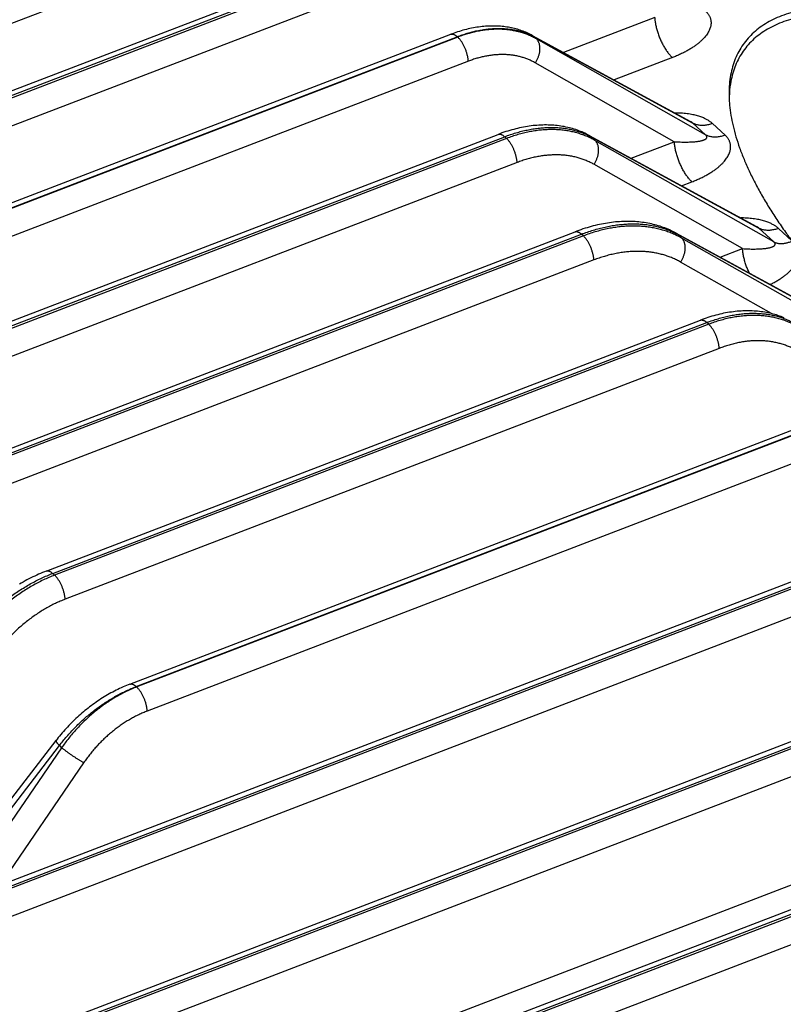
# Model space of a CAD drawing. Extents: x 0 to 840, y 0 to 594.
# Tile 56 of 84: x 706 to 725, y 518 to 543. Entities that reach past the tile are written whole.
import ezdxf

# ---------------------------------------------------------------- set-up
doc = ezdxf.new("R2010")
doc.units = 0
doc.header["$LTSCALE"] = 25.4
doc.header["$MEASUREMENT"] = 0
doc.layers.get('0').update_dxf_attribs({"linetype": 'CONTINUOUS'})

msp = doc.modelspace()

# ---------------------------------------------------------------- linework, layer by layer
at = {"color": 9, "linetype": 'Continuous'}
for p, q in [((748.931, 559.254), (684.425, 534.504)), ((687.486, 533.876), (717.142, 545.255)), ((717.189, 545.211), (687.533, 533.833)), ((717.454, 544.609), (687.797, 533.231)), ((721.9, 542.862), (719.62, 541.987)), ((698.832, 535.427), (716.963, 542.383)), ((716.976, 542.372), (698.844, 535.415)), ((716.976, 542.372), (716.963, 542.383)), ((718.884, 542.38), (722.854, 540.219)), ((718.94, 542.328), (718.884, 542.38)), ((723.171, 539.927), (718.94, 542.328)), ((717.24, 541.77), (699.109, 534.813)), ((722.389, 539.757), (718.913, 541.73)), ((722.34, 541.859), (720.883, 541.3)), ((704.303, 516.579), (768.809, 541.329)), ((768.856, 541.286), (704.35, 516.536)), ((769.12, 540.684), (704.614, 515.934)), ((723.171, 539.927), (722.854, 540.219)), ((723.656, 539.921), (723.34, 540.213)), ((701.798, 533.609), (718.149, 539.882)), ((718.196, 539.839), (701.845, 533.565)), ((718.196, 539.839), (718.149, 539.882)), ((720.309, 539.879), (724.504, 537.595)), ((720.406, 539.789), (720.309, 539.879)), ((724.876, 537.252), (720.406, 539.789)), ((721.309, 539.343), (722.389, 539.757)), ((772.644, 539.326), (701.416, 511.997)), ((718.46, 539.237), (702.109, 532.963)), ((705.754, 512.938), (774.14, 539.176)), ((774.187, 539.133), (705.801, 512.895)), ((724.095, 537.082), (720.379, 539.191)), ((722.572, 538.655), (722.83, 538.754)), ((774.451, 538.531), (706.065, 512.293)), ((724.876, 537.252), (724.504, 537.595)), ((725.326, 537.28), (724.989, 537.589)), ((704.584, 531.504), (720.068, 537.445)), ((720.115, 537.401), (704.631, 531.461)), ((720.115, 537.401), (720.068, 537.445)), ((722.468, 537.442), (726.687, 535.145)), ((722.572, 537.346), (722.468, 537.442)), ((727.067, 534.795), (722.572, 537.346)), ((723.537, 536.868), (724.095, 537.082)), ((720.379, 536.799), (704.896, 530.859)), ((724.817, 535.458), (722.545, 536.747)), ((706.85, 528.961), (723.201, 535.235)), ((723.248, 535.191), (706.897, 528.918)), ((723.248, 535.191), (723.201, 535.235)), ((723.512, 534.589), (707.162, 528.316)), ((708.937, 526.132), (727.068, 533.088)), ((727.081, 533.077), (708.95, 526.121)), ((727.345, 532.475), (709.214, 525.519)), ((702.643, 519.934), (732.3, 531.312)), ((732.347, 531.269), (702.69, 519.891)), ((732.611, 530.667), (702.955, 519.289)), ((706.85, 528.961), (706.897, 528.918)), ((708.937, 526.132), (708.95, 526.121)), ((703.84, 520.513), (707.017, 524.655)), ((707.074, 524.603), (704.422, 520.737)), ((707.017, 524.655), (707.074, 524.603)), ((707.623, 524.226), (705.518, 521.157))]:
    msp.add_line(p, q, dxfattribs=at)
at = {"color": 7, "linetype": 'Continuous'}
for p, q in [((687.325, 533.935), (716.982, 545.314)), ((698.672, 535.486), (716.803, 542.442)), ((718.833, 542.416), (722.797, 540.258)), ((704.142, 516.638), (768.648, 541.388)), ((701.637, 533.667), (717.988, 539.941)), ((720.258, 539.915), (724.446, 537.635)), ((705.593, 512.997), (773.979, 539.235)), ((704.424, 531.563), (719.908, 537.503)), ((722.417, 537.477), (726.629, 535.184)), ((706.69, 529.02), (723.041, 535.293)), ((708.777, 526.191), (726.908, 533.147)), ((702.483, 519.993), (732.14, 531.371)), ((703.581, 520.414), (706.933, 524.783))]:
    msp.add_line(p, q, dxfattribs=at)
for points in [[(718.833, 542.416), (718.807, 542.43), (718.775, 542.446), (718.742, 542.462), (718.709, 542.477), (718.676, 542.492), (718.642, 542.506), (718.607, 542.519), (718.572, 542.532), (718.537, 542.544), (718.502, 542.556), (718.465, 542.567), (718.429, 542.577), (718.392, 542.587), (718.355, 542.596), (718.317, 542.604), (718.279, 542.612), (718.24, 542.618), (718.201, 542.625), (718.162, 542.63), (718.123, 542.635), (718.083, 542.639), (718.042, 542.643), (718.002, 542.646), (717.961, 542.648), (717.92, 542.649), (717.879, 542.65), (717.837, 542.65), (717.795, 542.649), (717.753, 542.648), (717.711, 542.646), (717.668, 542.643), (717.625, 542.639), (717.583, 542.635), (717.54, 542.63), (717.496, 542.624), (717.453, 542.618), (717.41, 542.611), (717.366, 542.603), (717.322, 542.595), (717.279, 542.585), (717.235, 542.576), (717.191, 542.565), (717.147, 542.554), (717.103, 542.542), (717.059, 542.529), (717.015, 542.516), (716.971, 542.502), (716.927, 542.487), (716.883, 542.472), (716.84, 542.456), (716.803, 542.442)], [(720.258, 539.915), (720.228, 539.931), (720.192, 539.949), (720.156, 539.967), (720.119, 539.984), (720.082, 540), (720.044, 540.015), (720.005, 540.03), (719.966, 540.045), (719.927, 540.058), (719.887, 540.071), (719.847, 540.083), (719.806, 540.094), (719.765, 540.105), (719.723, 540.115), (719.681, 540.124), (719.638, 540.133), (719.595, 540.14), (719.552, 540.147), (719.508, 540.153), (719.464, 540.159), (719.419, 540.163), (719.374, 540.167), (719.329, 540.17), (719.283, 540.173), (719.238, 540.174), (719.191, 540.175), (719.145, 540.175), (719.098, 540.174), (719.051, 540.172), (719.004, 540.17), (718.956, 540.166), (718.909, 540.162), (718.861, 540.158), (718.813, 540.152), (718.764, 540.146), (718.716, 540.138), (718.667, 540.13), (718.619, 540.122), (718.57, 540.112), (718.521, 540.102), (718.472, 540.091), (718.423, 540.079), (718.374, 540.066), (718.325, 540.053), (718.276, 540.039), (718.227, 540.024), (718.178, 540.008), (718.128, 539.992), (718.079, 539.975), (718.03, 539.957), (717.988, 539.941)], [(722.417, 537.477), (722.385, 537.494), (722.348, 537.513), (722.31, 537.532), (722.272, 537.55), (722.233, 537.567), (722.194, 537.583), (722.154, 537.599), (722.113, 537.614), (722.072, 537.628), (722.031, 537.642), (721.989, 537.655), (721.947, 537.667), (721.904, 537.679), (721.861, 537.69), (721.817, 537.7), (721.773, 537.709), (721.729, 537.718), (721.684, 537.726), (721.639, 537.733), (721.593, 537.74), (721.547, 537.745), (721.501, 537.75), (721.454, 537.754), (721.407, 537.758), (721.359, 537.76), (721.312, 537.762), (721.264, 537.763), (721.215, 537.763), (721.167, 537.763), (721.118, 537.762), (721.069, 537.76), (721.019, 537.757), (720.97, 537.753), (720.92, 537.749), (720.87, 537.744), (720.82, 537.738), (720.769, 537.731), (720.719, 537.723), (720.668, 537.715), (720.617, 537.706), (720.567, 537.696), (720.516, 537.686), (720.465, 537.674), (720.413, 537.662), (720.362, 537.649), (720.311, 537.636), (720.26, 537.621), (720.208, 537.606), (720.157, 537.591), (720.106, 537.574), (720.054, 537.557), (720.003, 537.539), (719.952, 537.52), (719.908, 537.503)], [(725.134, 535.352), (725.096, 535.368), (725.058, 535.383), (725.019, 535.397), (724.979, 535.411), (724.94, 535.424), (724.899, 535.436), (724.858, 535.447), (724.817, 535.458), (724.775, 535.468), (724.733, 535.477), (724.691, 535.485), (724.648, 535.493), (724.604, 535.5), (724.561, 535.506), (724.516, 535.511), (724.472, 535.516), (724.427, 535.52), (724.382, 535.523), (724.336, 535.525), (724.29, 535.527), (724.244, 535.527), (724.197, 535.527), (724.151, 535.526), (724.104, 535.525), (724.056, 535.522), (724.009, 535.519), (723.961, 535.515), (723.913, 535.51), (723.865, 535.505), (723.817, 535.498), (723.768, 535.491), (723.72, 535.483), (723.671, 535.474), (723.622, 535.465), (723.574, 535.454), (723.525, 535.443), (723.476, 535.431), (723.427, 535.419), (723.377, 535.405), (723.328, 535.391), (723.279, 535.376), (723.23, 535.361), (723.181, 535.344), (723.132, 535.327), (723.083, 535.309), (723.041, 535.293)], [(706.69, 529.02), (706.647, 529.003), (706.597, 528.983), (706.548, 528.963), (706.499, 528.941), (706.45, 528.919), (706.401, 528.896), (706.353, 528.873), (706.304, 528.849), (706.256, 528.824), (706.207, 528.799), (706.159, 528.773), (706.111, 528.746), (706.064, 528.719), (706.016, 528.691)], [(708.777, 526.191), (708.739, 526.176), (708.695, 526.158), (708.652, 526.14), (708.608, 526.121), (708.565, 526.102), (708.522, 526.082), (708.478, 526.061), (708.435, 526.04), (708.393, 526.018), (708.35, 525.995), (708.307, 525.972), (708.265, 525.948), (708.223, 525.924), (708.181, 525.899), (708.139, 525.874), (708.097, 525.848), (708.056, 525.822), (708.015, 525.795), (707.974, 525.767), (707.933, 525.739), (707.893, 525.711), (707.852, 525.682), (707.813, 525.652), (707.773, 525.622), (707.734, 525.592), (707.695, 525.561), (707.656, 525.53), (707.618, 525.498), (707.579, 525.466), (707.542, 525.433), (707.504, 525.4), (707.467, 525.366), (707.431, 525.332), (707.394, 525.298), (707.358, 525.263), (707.323, 525.228), (707.288, 525.192), (707.253, 525.156), (707.218, 525.12), (707.184, 525.083), (707.151, 525.046), (707.118, 525.008), (707.085, 524.971), (707.053, 524.932), (707.021, 524.894), (706.989, 524.855), (706.959, 524.816), (706.933, 524.783)]]:
    msp.add_lwpolyline(points, dxfattribs=at)
at = {"color": 9, "linetype": 'Continuous'}
for points, start_tangent, end_tangent in [([(723.167, 543.026), (723.189, 543.005), (723.21, 542.982), (723.228, 542.959), (723.246, 542.934), (723.261, 542.908), (723.275, 542.881), (723.287, 542.851), (723.296, 542.82), (723.303, 542.786), (723.307, 542.749), (723.307, 542.711), (723.302, 542.671), (723.293, 542.628), (723.28, 542.585), (723.261, 542.54), (723.237, 542.494), (723.207, 542.446), (723.171, 542.397), (723.128, 542.348), (723.079, 542.297), (723.024, 542.246), (722.961, 542.195), (722.892, 542.144), (722.815, 542.093), (722.732, 542.043), (722.643, 541.994), (722.547, 541.947), (722.446, 541.902), (722.34, 541.859)], (0.736, -0.676982), (-0.93364, -0.358212)), ([(721.9, 542.862), (721.903, 542.815), (721.909, 542.767), (721.917, 542.717), (721.927, 542.666), (721.938, 542.615), (721.952, 542.563), (721.967, 542.511), (721.984, 542.459), (722.002, 542.407), (722.022, 542.355), (722.044, 542.305), (722.066, 542.255), (722.09, 542.206), (722.115, 542.159), (722.141, 542.114), (722.168, 542.07), (722.196, 542.029), (722.224, 541.989), (722.253, 541.953), (722.281, 541.918), (722.311, 541.887), (722.34, 541.859)], (0.06154, -0.998105), (0.736003, -0.676979)), ([(716.803, 542.442), (716.814, 542.446), (716.83, 542.448), (716.847, 542.447), (716.865, 542.443), (716.884, 542.437), (716.903, 542.427), (716.923, 542.415), (716.943, 542.401), (716.963, 542.383)], (0.933716, 0.358015), (0.736003, -0.676979)), ([(716.963, 542.383), (717.089, 542.429), (717.214, 542.469), (717.338, 542.503), (717.462, 542.532), (717.585, 542.555), (717.706, 542.572), (717.826, 542.583), (717.944, 542.589), (718.06, 542.589), (718.174, 542.583), (718.285, 542.571), (718.393, 542.553), (718.498, 542.53), (718.6, 542.501), (718.698, 542.466), (718.793, 542.426), (718.829, 542.408)], (0.933639, 0.358215), (0.895897, -0.444261)), ([(718.94, 542.328), (718.845, 542.378), (718.745, 542.423), (718.643, 542.462), (718.537, 542.494), (718.428, 542.521), (718.316, 542.542), (718.202, 542.557), (718.085, 542.566), (717.967, 542.568), (717.846, 542.565), (717.724, 542.555), (717.601, 542.54), (717.477, 542.518), (717.352, 542.49), (717.227, 542.457), (717.101, 542.417), (716.976, 542.372)], (-0.870312, 0.492501), (-0.933639, -0.358215)), ([(718.833, 542.416), (718.84, 542.412), (718.863, 542.397), (718.884, 542.38)], (0.878287, -0.478135), (0.741546, -0.670902)), ([(717.24, 541.77), (717.237, 541.803), (717.233, 541.836), (717.227, 541.871), (717.219, 541.907), (717.21, 541.943), (717.2, 541.979), (717.188, 542.015), (717.175, 542.051), (717.161, 542.087), (717.146, 542.122), (717.129, 542.156), (717.112, 542.189), (717.094, 542.22), (717.075, 542.25), (717.056, 542.279), (717.036, 542.305), (717.016, 542.33), (716.996, 542.352), (716.976, 542.372)], (-0.06154, 0.998105), (-0.736003, 0.676979)), ([(718.829, 542.408), (718.884, 542.38)], (0.895897, -0.444261), (0.877598, -0.479397)), ([(718.913, 541.73), (718.933, 541.761), (718.951, 541.792), (718.968, 541.825), (718.983, 541.859), (718.996, 541.893), (719.007, 541.927), (719.016, 541.961), (719.023, 541.995), (719.028, 542.029), (719.03, 542.063), (719.031, 542.095), (719.029, 542.127), (719.025, 542.158), (719.019, 542.187), (719.011, 542.215), (719, 542.242), (718.988, 542.266), (718.974, 542.289), (718.958, 542.31), (718.94, 542.328)], (0.56645, 0.824096), (-0.729997, 0.683451)), ([(718.913, 541.73), (718.831, 541.773), (718.747, 541.811), (718.659, 541.844), (718.569, 541.872), (718.476, 541.895), (718.381, 541.913), (718.283, 541.926), (718.184, 541.934), (718.083, 541.936), (717.98, 541.933), (717.877, 541.925), (717.772, 541.912), (717.666, 541.894), (717.56, 541.87), (717.453, 541.842), (717.346, 541.808), (717.24, 541.77)], (-0.869703, 0.493576), (-0.933639, -0.358214)), ([(723.34, 540.213), (723.315, 540.234), (723.289, 540.254), (723.261, 540.274), (723.231, 540.293), (723.197, 540.312), (723.161, 540.331), (723.12, 540.35), (723.076, 540.368), (723.026, 540.386), (722.972, 540.403), (722.913, 540.418), (722.849, 540.432), (722.781, 540.445), (722.708, 540.456), (722.632, 540.464), (722.551, 540.47), (722.466, 540.473), (722.401, 540.474)], (-0.736, 0.676982), (-0.999999, -0.001694)), ([(722.854, 540.219), (722.845, 540.226), (722.835, 540.234), (722.824, 540.242), (722.811, 540.25), (722.797, 540.258)], (-0.725739, 0.68797), (-0.878269, 0.478166)), ([(723.34, 540.213), (723.291, 540.196), (723.243, 540.182), (723.195, 540.172), (723.148, 540.166), (723.101, 540.163), (723.056, 540.163), (723.012, 540.167), (722.969, 540.175), (722.929, 540.186), (722.89, 540.201), (722.854, 540.219)], (-0.933639, -0.358215), (-0.873866, 0.486167)), ([(718.149, 539.882), (718.29, 539.933), (718.43, 539.978), (718.571, 540.017), (718.71, 540.049), (718.848, 540.075), (718.984, 540.094), (719.119, 540.107), (719.252, 540.114), (719.382, 540.113), (719.51, 540.107), (719.635, 540.093), (719.757, 540.074), (719.875, 540.047), (719.989, 540.015), (720.1, 539.976), (720.207, 539.93), (720.254, 539.907)], (0.933639, 0.358215), (0.894038, -0.447991)), ([(720.406, 539.789), (720.299, 539.846), (720.187, 539.896), (720.071, 539.939), (719.952, 539.976), (719.829, 540.007), (719.704, 540.03), (719.575, 540.047), (719.444, 540.057), (719.311, 540.06), (719.175, 540.056), (719.038, 540.045), (718.899, 540.027), (718.76, 540.003), (718.619, 539.972), (718.478, 539.934), (718.337, 539.89), (718.196, 539.839)], (-0.870244, 0.492621), (-0.933639, -0.358215)), ([(717.988, 539.941), (717.999, 539.944), (718.016, 539.946), (718.033, 539.946), (718.051, 539.942), (718.069, 539.936), (718.089, 539.926), (718.108, 539.914), (718.128, 539.899), (718.149, 539.882)], (0.933716, 0.358015), (0.736003, -0.676979)), ([(718.46, 539.237), (718.457, 539.269), (718.453, 539.303), (718.447, 539.338), (718.439, 539.374), (718.43, 539.409), (718.42, 539.446), (718.408, 539.482), (718.395, 539.518), (718.381, 539.554), (718.366, 539.589), (718.349, 539.623), (718.332, 539.656), (718.314, 539.687), (718.295, 539.717), (718.276, 539.746), (718.256, 539.772), (718.236, 539.797), (718.216, 539.819), (718.196, 539.839)], (-0.06154, 0.998105), (-0.736003, 0.676979)), ([(720.254, 539.907), (720.309, 539.879)], (0.894038, -0.447991), (0.877673, -0.47926)), ([(720.258, 539.915), (720.265, 539.911), (720.288, 539.896), (720.309, 539.879)], (0.878287, -0.478135), (0.741546, -0.670902)), ([(720.379, 539.191), (720.399, 539.221), (720.417, 539.253), (720.434, 539.286), (720.449, 539.32), (720.462, 539.353), (720.473, 539.388), (720.482, 539.422), (720.489, 539.456), (720.494, 539.49), (720.496, 539.524), (720.497, 539.556), (720.495, 539.588), (720.491, 539.619), (720.485, 539.648), (720.477, 539.676), (720.466, 539.703), (720.454, 539.727), (720.44, 539.75), (720.424, 539.771), (720.406, 539.789)], (0.56645, 0.824096), (-0.729997, 0.683451)), ([(722.389, 539.757), (722.465, 539.753), (722.538, 539.75), (722.608, 539.748), (722.674, 539.748), (722.737, 539.749), (722.796, 539.75), (722.851, 539.753), (722.901, 539.757), (722.947, 539.762), (722.989, 539.768), (723.027, 539.774), (723.06, 539.781), (723.09, 539.788), (723.116, 539.796), (723.138, 539.804), (723.156, 539.813), (723.172, 539.822), (723.184, 539.831), (723.193, 539.841), (723.199, 539.85), (723.203, 539.859), (723.204, 539.868), (723.204, 539.877), (723.202, 539.885), (723.198, 539.894), (723.193, 539.902), (723.187, 539.911), (723.18, 539.919), (723.171, 539.927)], (0.998064, -0.062191), (-0.744985, 0.667081)), ([(722.83, 538.754), (722.8, 538.782), (722.771, 538.813), (722.742, 538.848), (722.714, 538.884), (722.685, 538.924), (722.658, 538.965), (722.631, 539.009), (722.605, 539.054), (722.58, 539.101), (722.556, 539.15), (722.533, 539.2), (722.512, 539.25), (722.492, 539.302), (722.473, 539.354), (722.457, 539.406), (722.441, 539.458), (722.428, 539.51), (722.416, 539.561), (722.407, 539.612), (722.399, 539.662), (722.393, 539.71), (722.389, 539.757)], (-0.736003, 0.676979), (-0.06154, 0.998105)), ([(722.83, 538.754), (722.936, 538.797), (723.037, 538.842), (723.133, 538.889), (723.222, 538.938), (723.305, 538.988), (723.381, 539.039), (723.451, 539.09), (723.513, 539.141), (723.569, 539.192), (723.618, 539.243), (723.66, 539.292), (723.696, 539.341), (723.726, 539.388), (723.75, 539.435), (723.769, 539.48), (723.783, 539.523), (723.792, 539.565), (723.796, 539.606), (723.796, 539.644), (723.793, 539.68), (723.786, 539.714), (723.777, 539.746), (723.765, 539.776), (723.751, 539.803), (723.735, 539.829), (723.718, 539.854), (723.699, 539.877), (723.679, 539.9), (723.656, 539.921)], (0.93364, 0.358212), (-0.736006, 0.676975)), ([(723.656, 539.921), (723.608, 539.904), (723.56, 539.891), (723.512, 539.881), (723.464, 539.874), (723.418, 539.871), (723.373, 539.872), (723.329, 539.876), (723.286, 539.883), (723.246, 539.895), (723.207, 539.909), (723.171, 539.927)], (-0.933639, -0.358215), (-0.873866, 0.486167)), ([(720.379, 539.191), (720.285, 539.24), (720.188, 539.284), (720.088, 539.322), (719.984, 539.354), (719.878, 539.381), (719.768, 539.401), (719.657, 539.416), (719.543, 539.425), (719.427, 539.427), (719.309, 539.424), (719.19, 539.415), (719.07, 539.4), (718.949, 539.379), (718.827, 539.352), (718.705, 539.319), (718.582, 539.281), (718.46, 539.237)], (-0.869703, 0.493576), (-0.933639, -0.358214)), ([(724.989, 537.589), (724.965, 537.61), (724.939, 537.631), (724.911, 537.65), (724.881, 537.67), (724.847, 537.689), (724.811, 537.708), (724.77, 537.726), (724.725, 537.744), (724.676, 537.762), (724.622, 537.779), (724.563, 537.795), (724.499, 537.809), (724.431, 537.821), (724.358, 537.832), (724.281, 537.84), (724.2, 537.846), (724.115, 537.849), (724.051, 537.85)], (-0.736, 0.676982), (-0.999999, -0.001694)), ([(719.908, 537.503), (719.919, 537.507), (719.935, 537.509), (719.952, 537.508), (719.97, 537.505), (719.989, 537.498), (720.008, 537.489), (720.028, 537.477), (720.048, 537.462), (720.068, 537.445)], (0.933716, 0.358015), (0.736003, -0.676979)), ([(720.068, 537.445), (720.216, 537.498), (720.364, 537.546), (720.511, 537.588), (720.657, 537.623), (720.803, 537.652), (720.946, 537.674), (721.088, 537.69), (721.229, 537.7), (721.367, 537.703), (721.502, 537.699), (721.635, 537.69), (721.765, 537.673), (721.891, 537.65), (722.014, 537.621), (722.134, 537.586), (722.249, 537.544), (722.361, 537.496), (722.414, 537.47)], (0.933639, 0.358215), (0.892537, -0.450975)), ([(722.572, 537.346), (722.459, 537.405), (722.342, 537.459), (722.221, 537.505), (722.097, 537.546), (721.969, 537.579), (721.838, 537.606), (721.704, 537.626), (721.567, 537.639), (721.429, 537.646), (721.287, 537.646), (721.145, 537.639), (721, 537.625), (720.854, 537.604), (720.707, 537.577), (720.56, 537.543), (720.412, 537.502), (720.263, 537.455), (720.115, 537.401)], (-0.870189, 0.492717), (-0.933639, -0.358215)), ([(724.504, 537.595), (724.495, 537.603), (724.485, 537.611), (724.474, 537.618), (724.461, 537.626), (724.447, 537.635)], (-0.725739, 0.68797), (-0.878269, 0.478166)), ([(724.989, 537.589), (724.941, 537.572), (724.893, 537.559), (724.845, 537.549), (724.797, 537.542), (724.751, 537.539), (724.706, 537.54), (724.662, 537.544), (724.619, 537.551), (724.579, 537.562), (724.54, 537.577), (724.504, 537.595)], (-0.933639, -0.358215), (-0.873866, 0.486167)), ([(720.379, 536.799), (720.377, 536.832), (720.372, 536.866), (720.366, 536.901), (720.359, 536.936), (720.35, 536.972), (720.339, 537.008), (720.328, 537.045), (720.315, 537.081), (720.3, 537.116), (720.285, 537.151), (720.269, 537.185), (720.251, 537.218), (720.233, 537.25), (720.215, 537.28), (720.195, 537.308), (720.176, 537.335), (720.156, 537.359), (720.135, 537.381), (720.115, 537.401)], (-0.06154, 0.998105), (-0.736003, 0.676979)), ([(722.414, 537.47), (722.468, 537.442)], (0.892537, -0.450975), (0.877733, -0.47915)), ([(722.417, 537.477), (722.424, 537.474), (722.447, 537.459), (722.468, 537.442)], (0.878287, -0.478135), (0.741546, -0.670902)), ([(722.545, 536.747), (722.565, 536.778), (722.583, 536.81), (722.6, 536.843), (722.615, 536.876), (722.628, 536.91), (722.639, 536.944), (722.648, 536.979), (722.654, 537.013), (722.659, 537.047), (722.662, 537.08), (722.662, 537.113), (722.66, 537.145), (722.656, 537.175), (722.65, 537.205), (722.642, 537.233), (722.632, 537.259), (722.62, 537.284), (722.606, 537.307), (722.59, 537.327), (722.572, 537.346)], (0.56645, 0.824096), (-0.729997, 0.683451)), ([(724.095, 537.082), (724.171, 537.078), (724.243, 537.075), (724.313, 537.073), (724.38, 537.073), (724.443, 537.074), (724.502, 537.075), (724.556, 537.078), (724.607, 537.082), (724.653, 537.087), (724.695, 537.093), (724.733, 537.099), (724.766, 537.106), (724.796, 537.113), (724.821, 537.121), (724.843, 537.129), (724.862, 537.138), (724.877, 537.147), (724.889, 537.156), (724.898, 537.166), (724.905, 537.175), (724.908, 537.184), (724.91, 537.193), (724.909, 537.202), (724.907, 537.211), (724.904, 537.219), (724.899, 537.227), (724.893, 537.236), (724.885, 537.244), (724.876, 537.252)], (0.998064, -0.062191), (-0.744985, 0.667081)), ([(724.876, 537.252), (724.907, 537.238), (724.94, 537.226), (724.974, 537.218), (725.01, 537.212), (725.047, 537.21), (725.085, 537.21), (725.125, 537.214), (725.165, 537.22), (725.206, 537.229), (725.247, 537.241), (725.289, 537.256), (725.33, 537.274)], (0.885026, -0.465541), (0.906609, 0.421971)), ([(722.545, 536.747), (722.445, 536.8), (722.342, 536.847), (722.235, 536.889), (722.125, 536.924), (722.013, 536.954), (721.897, 536.978), (721.779, 536.996), (721.658, 537.008), (721.536, 537.014), (721.412, 537.014), (721.286, 537.008), (721.158, 536.996), (721.03, 536.978), (720.901, 536.954), (720.771, 536.924), (720.64, 536.888), (720.51, 536.847), (720.379, 536.799)], (-0.869703, 0.493576), (-0.933639, -0.358214)), ([(724.263, 536.473), (724.262, 536.475), (724.239, 536.525), (724.217, 536.575), (724.197, 536.627), (724.179, 536.679), (724.162, 536.731), (724.147, 536.783), (724.134, 536.835), (724.122, 536.886), (724.112, 536.937), (724.105, 536.987), (724.099, 537.035), (724.095, 537.082)], (-0.429663, 0.902989), (-0.06154, 0.998105)), ([(724.786, 536.188), (724.84, 536.215), (724.93, 536.264), (725.013, 536.315), (725.09, 536.366), (725.16, 536.418), (725.223, 536.469), (725.278, 536.521), (725.327, 536.571), (725.369, 536.621), (725.405, 536.67), (725.434, 536.718), (725.458, 536.764), (725.477, 536.81), (725.49, 536.853), (725.498, 536.896), (725.502, 536.936), (725.502, 536.974), (725.498, 537.011), (725.49, 537.044), (725.481, 537.076)], (0.897246, 0.44153), (-0.344847, 0.938659)), ([(723.041, 535.293), (723.052, 535.297), (723.068, 535.299), (723.085, 535.298), (723.103, 535.295), (723.122, 535.288), (723.141, 535.279), (723.161, 535.267), (723.181, 535.252), (723.201, 535.235)], (0.933716, 0.358015), (0.736003, -0.676979)), ([(723.201, 535.235), (723.342, 535.286), (723.483, 535.331), (723.623, 535.369), (723.762, 535.402), (723.9, 535.427), (724.037, 535.447), (724.172, 535.46), (724.305, 535.466), (724.435, 535.466), (724.563, 535.459), (724.687, 535.446), (724.809, 535.426), (724.927, 535.4), (725.042, 535.367), (725.153, 535.328), (725.259, 535.283), (725.307, 535.26)], (0.933639, 0.358215), (0.894038, -0.447991)), ([(725.459, 535.142), (725.351, 535.198), (725.24, 535.248), (725.124, 535.292), (725.005, 535.329), (724.882, 535.359), (724.756, 535.383), (724.628, 535.399), (724.497, 535.409), (724.363, 535.412), (724.228, 535.408), (724.091, 535.398), (723.952, 535.38), (723.812, 535.356), (723.672, 535.324), (723.531, 535.287), (723.389, 535.242), (723.248, 535.191)], (-0.870244, 0.492621), (-0.933639, -0.358215)), ([(723.512, 534.589), (723.51, 534.622), (723.505, 534.656), (723.499, 534.691), (723.492, 534.726), (723.483, 534.762), (723.472, 534.798), (723.461, 534.835), (723.448, 534.871), (723.434, 534.906), (723.418, 534.941), (723.402, 534.975), (723.385, 535.008), (723.367, 535.04), (723.348, 535.07), (723.329, 535.098), (723.309, 535.125), (723.289, 535.149), (723.268, 535.171), (723.248, 535.191)], (-0.06154, 0.998105), (-0.736003, 0.676979)), ([(725.432, 534.543), (725.338, 534.593), (725.241, 534.636), (725.14, 534.674), (725.037, 534.707), (724.93, 534.733), (724.821, 534.754), (724.709, 534.769), (724.595, 534.777), (724.48, 534.78), (724.362, 534.777), (724.243, 534.768), (724.123, 534.753), (724.002, 534.732), (723.88, 534.705), (723.757, 534.672), (723.635, 534.633), (723.512, 534.589)], (-0.869703, 0.493576), (-0.933639, -0.358214)), ([(704.69, 527.3), (704.792, 527.43), (704.899, 527.557), (705.009, 527.681), (705.124, 527.802), (705.242, 527.919), (705.364, 528.032), (705.489, 528.141), (705.617, 528.246), (705.747, 528.346), (705.88, 528.442), (706.014, 528.532), (706.151, 528.617), (706.289, 528.697), (706.428, 528.772), (706.568, 528.841), (706.709, 528.904), (706.85, 528.961)], (0.605861, 0.795571), (0.933639, 0.358215)), ([(706.897, 528.918), (706.756, 528.861), (706.616, 528.797), (706.477, 528.727), (706.339, 528.651), (706.203, 528.57), (706.068, 528.483), (705.936, 528.39), (705.806, 528.292), (705.678, 528.189), (705.554, 528.081), (705.433, 527.969), (705.315, 527.852), (705.201, 527.731), (705.091, 527.606), (704.986, 527.477), (704.884, 527.346), (704.788, 527.211)], (-0.933639, -0.358215), (-0.568527, -0.822664)), ([(706.69, 529.02), (706.701, 529.023), (706.717, 529.026), (706.735, 529.025), (706.753, 529.021), (706.771, 529.015), (706.79, 529.005), (706.81, 528.993), (706.83, 528.979), (706.85, 528.961)], (0.933716, 0.358014), (0.736003, -0.676979)), ([(707.162, 528.316), (707.159, 528.349), (707.154, 528.382), (707.148, 528.417), (707.141, 528.453), (707.132, 528.489), (707.122, 528.525), (707.11, 528.561), (707.097, 528.597), (707.083, 528.633), (707.067, 528.668), (707.051, 528.702), (707.034, 528.735), (707.016, 528.766), (706.997, 528.796), (706.978, 528.825), (706.958, 528.851), (706.938, 528.876), (706.918, 528.898), (706.897, 528.918)], (-0.06154, 0.998105), (-0.736003, 0.676979)), ([(707.162, 528.316), (707.039, 528.266), (706.918, 528.211), (706.797, 528.151), (706.678, 528.085), (706.56, 528.014), (706.443, 527.938), (706.329, 527.858), (706.216, 527.773), (706.106, 527.683), (705.998, 527.59), (705.894, 527.492), (705.792, 527.39), (705.694, 527.285), (705.599, 527.177), (705.507, 527.065), (705.42, 526.951), (705.337, 526.833)], (-0.933639, -0.358216), (-0.565623, -0.824664)), ([(708.777, 526.191), (708.788, 526.194), (708.804, 526.196), (708.822, 526.196), (708.839, 526.192), (708.858, 526.186), (708.877, 526.176), (708.897, 526.164), (708.917, 526.149), (708.937, 526.132)], (0.933716, 0.358013), (0.736003, -0.676979)), ([(707.017, 524.655), (707.108, 524.771), (707.203, 524.884), (707.301, 524.994), (707.403, 525.101), (707.508, 525.205), (707.616, 525.306), (707.727, 525.403), (707.841, 525.496), (707.957, 525.585), (708.074, 525.67), (708.194, 525.751), (708.316, 525.826), (708.438, 525.898), (708.562, 525.964), (708.687, 526.025), (708.812, 526.081), (708.937, 526.132)], (0.605506, 0.795841), (0.933639, 0.358215)), ([(708.95, 526.121), (708.824, 526.07), (708.7, 526.013), (708.576, 525.951), (708.453, 525.884), (708.332, 525.811), (708.212, 525.734), (708.095, 525.651), (707.979, 525.564), (707.866, 525.473), (707.755, 525.377), (707.648, 525.277), (707.543, 525.173), (707.442, 525.066), (707.344, 524.955), (707.25, 524.84), (707.16, 524.723), (707.074, 524.603)], (-0.933639, -0.358215), (-0.56889, -0.822413)), ([(709.214, 525.519), (709.211, 525.551), (709.207, 525.585), (709.201, 525.62), (709.193, 525.655), (709.184, 525.691), (709.174, 525.728), (709.162, 525.764), (709.149, 525.8), (709.135, 525.835), (709.12, 525.87), (709.103, 525.904), (709.086, 525.937), (709.068, 525.969), (709.049, 525.999), (709.03, 526.028), (709.01, 526.054), (708.99, 526.078), (708.97, 526.101), (708.95, 526.121)], (-0.06154, 0.998105), (-0.736003, 0.676979)), ([(709.214, 525.519), (709.107, 525.475), (709.002, 525.427), (708.896, 525.375), (708.792, 525.317), (708.689, 525.256), (708.588, 525.19), (708.488, 525.119), (708.39, 525.045), (708.294, 524.967), (708.2, 524.886), (708.109, 524.8), (708.02, 524.712), (707.934, 524.62), (707.851, 524.526), (707.772, 524.428), (707.695, 524.328), (707.623, 524.226)], (-0.933639, -0.358216), (-0.565623, -0.824664)), ([(706.933, 524.783), (706.932, 524.781), (706.93, 524.775), (706.931, 524.768), (706.935, 524.759), (706.94, 524.748), (706.948, 524.736), (706.958, 524.722), (706.97, 524.708), (706.984, 524.691), (707, 524.674), (707.017, 524.655)], (-0.612553, -0.79043), (0.700852, -0.713307)), ([(707.623, 524.226), (707.599, 524.24), (707.573, 524.255), (707.546, 524.271), (707.519, 524.288), (707.49, 524.306), (707.461, 524.325), (707.431, 524.344), (707.401, 524.364), (707.37, 524.385), (707.34, 524.405), (707.31, 524.426), (707.28, 524.447), (707.251, 524.468), (707.222, 524.489), (707.194, 524.51), (707.167, 524.53), (707.142, 524.549), (707.118, 524.568), (707.095, 524.586), (707.074, 524.603)], (-0.870619, 0.491959), (-0.769657, 0.638457))]:
    msp.add_spline(points, degree=3, dxfattribs=dict(at, start_tangent=start_tangent, end_tangent=end_tangent))
at = {"color": 7, "linetype": 'Continuous'}
for points, start_tangent, end_tangent in [([(733.589, 540.45), (733.321, 540.625), (732.536, 541.106), (731.744, 541.544), (730.953, 541.935), (730.17, 542.276), (729.403, 542.563), (728.66, 542.794), (728.3, 542.887), (727.947, 542.965), (727.605, 543.028), (727.272, 543.076), (726.951, 543.108), (726.641, 543.125), (726.343, 543.127), (726.059, 543.112), (725.789, 543.083), (725.534, 543.038), (725.068, 542.902)], (-0.833241, 0.55291), (-0.933639, -0.358215)), ([(739.905, 532.479), (739.901, 532.528), (739.867, 532.781), (739.814, 533.043), (739.742, 533.314), (739.651, 533.593), (739.541, 533.878), (739.412, 534.17), (739.266, 534.468), (739.101, 534.77), (738.919, 535.077), (738.504, 535.7), (738.025, 536.331), (737.486, 536.964), (736.893, 537.592), (736.251, 538.21), (735.567, 538.812), (734.846, 539.391), (734.097, 539.943), (733.326, 540.462), (732.541, 540.943), (731.749, 541.382), (730.958, 541.773), (730.175, 542.114), (729.408, 542.401), (728.665, 542.631), (728.304, 542.725), (727.952, 542.803), (727.609, 542.866), (727.277, 542.914), (726.955, 542.946), (726.645, 542.963), (726.348, 542.964), (726.064, 542.95), (725.794, 542.921), (725.538, 542.875), (725.073, 542.739)], (-0.080819, 0.996729), (-0.933639, -0.358215)), ([(725.068, 542.902), (724.86, 542.811), (724.669, 542.706), (724.494, 542.586), (724.338, 542.452), (724.199, 542.304), (724.079, 542.142), (723.977, 541.968), (723.895, 541.78), (723.831, 541.58), (723.787, 541.369), (723.757, 540.912), (723.758, 540.879)], (-0.933639, -0.358215), (0.029384, -0.999568)), ([(725.073, 542.739), (724.865, 542.649), (724.673, 542.544), (724.499, 542.424), (724.342, 542.29), (724.204, 542.142), (724.084, 541.98), (723.982, 541.805), (723.9, 541.618), (723.836, 541.418), (723.792, 541.207), (723.762, 540.879)], (-0.933639, -0.358215), (-0.026848, -0.99964)), ([(723.758, 540.879), (723.771, 540.669), (723.805, 540.415), (723.858, 540.153), (723.93, 539.882), (724.021, 539.603), (724.131, 539.318), (724.259, 539.026), (724.406, 538.729), (724.571, 538.426), (724.753, 538.119), (724.952, 537.809), (725.168, 537.496), (725.326, 537.28)], (0.029384, -0.999568), (0.597494, -0.801873)), ([(723.762, 540.871), (723.761, 540.799)], (-0.023976, -0.999713), (0.001671, -0.999999)), ([(723.762, 540.879), (723.762, 540.871)], (-0.026848, -0.99964), (-0.023976, -0.999713))]:
    msp.add_spline(points, degree=3, dxfattribs=dict(at, start_tangent=start_tangent, end_tangent=end_tangent))

doc.saveas('drawing.dxf')
